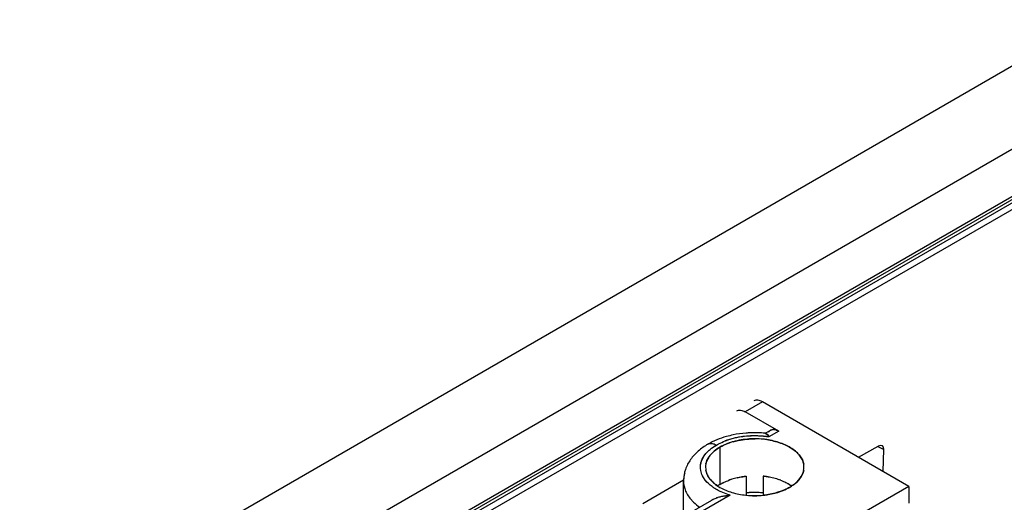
# Model space of a CAD drawing. Header units: inches. Extents: x 0 to 34, y 0 to 22.
# Tile 33 of 41: x 27.507 to 28.649, y 11.071 to 11.63. Entities that reach past the tile are written whole.
import ezdxf

# ---------------------------------------------------------------- set-up
doc = ezdxf.new("R2010")
doc.units = ezdxf.units.IN
doc.header["$LTSCALE"] = 1.87
doc.header["$MEASUREMENT"] = 0
doc.layers.get('0').update_dxf_attribs({"linetype": 'CONTINUOUS'})

msp = doc.modelspace()

# ---------------------------------------------------------------- linework, layer by layer
at = {"color": 7, "linetype": 'CONTINUOUS'}
for p, q in [((27.4048, 10.8531), (29.7071, 12.1824)), ((27.4463, 10.7811), (29.7487, 12.1105)), ((29.74, 12.0467), (27.4419, 10.7198)), ((27.4472, 10.7266), (29.7495, 12.0559)), ((29.7433, 12.0448), (27.4452, 10.7179)), ((29.7467, 12.0388), (27.4486, 10.7119)), ((28.3684, 11.1873), (28.3484, 11.1757)), ((28.5383, 11.0892), (28.3684, 11.1873)), ((28.3874, 11.1532), (28.3484, 11.1757)), ((28.3716, 11.1507), (28.3712, 11.1505)), ((28.3722, 11.1508), (28.3716, 11.1507)), ((28.3716, 11.1507), (28.3725, 11.1507)), ((28.3725, 11.1507), (28.3722, 11.1508)), ((28.3737, 11.1499), (28.3725, 11.1507)), ((28.3725, 11.1507), (28.3737, 11.1499)), ((28.3741, 11.1494), (28.3737, 11.1499)), ((28.3737, 11.1499), (28.3741, 11.1494)), ((28.3758, 11.1465), (28.3742, 11.1494)), ((28.3874, 11.1532), (28.3758, 11.1465)), ((28.3804, 11.1551), (28.3783, 11.1545)), ((28.3783, 11.1545), (28.3804, 11.1551)), ((28.3838, 11.1547), (28.3814, 11.1551)), ((28.3814, 11.1551), (28.3838, 11.1547)), ((28.3192, 11.1347), (28.3192, 11.0911)), ((28.48, 11.1229), (28.5026, 11.1359)), ((28.5024, 11.1354), (28.5094, 11.1319)), ((28.3009, 11.1247), (28.3029, 11.1273)), ((28.301, 11.1248), (28.3029, 11.1273)), ((28.304, 11.1191), (28.3057, 11.1223)), ((28.3057, 11.1223), (28.304, 11.1191)), ((28.309, 11.1267), (28.3112, 11.129)), ((28.3112, 11.129), (28.309, 11.1267)), ((28.5086, 11.1063), (28.5094, 11.1319)), ((28.3022, 11.0963), (28.3, 11.0995)), ((28.3022, 11.0964), (28.3001, 11.0994)), ((28.3497, 11.1009), (28.3497, 11.0791)), ((28.3694, 11.1009), (28.3694, 11.0791)), ((28.4134, 11.1005), (28.4106, 11.0967)), ((28.4106, 11.0967), (28.4134, 11.1005)), ((28.4152, 11.104), (28.4134, 11.1005)), ((28.4134, 11.1005), (28.4152, 11.104)), ((28.4163, 11.1077), (28.4152, 11.104)), ((28.4152, 11.104), (28.4163, 11.1077)), ((28.5383, 11.0892), (28.1151, 10.8449)), ((28.277, 11.0963), (28.2298, 11.069)), ((28.3981, 11.0924), (28.4015, 11.0902)), ((28.3981, 11.0924), (28.4015, 11.0902)), ((28.4106, 11.0967), (28.4078, 11.0938)), ((28.4078, 11.0938), (28.4106, 11.0967)), ((28.5383, 11.0892), (28.5383, 11.0699)), ((28.3311, 11.0789), (28.2743, 11.0461)), ((28.3235, 11.0779), (28.3311, 11.0789)), ((28.3311, 11.0789), (28.3235, 11.0779)), ((28.3094, 11.073), (28.3067, 11.0712))]:
    msp.add_line(p, q, dxfattribs=at)
at = {"color": 6, "linetype": 'CONTINUOUS'}
for p, q in [((28.3717, 11.1508), (28.3715, 11.1508)), ((28.3717, 11.1508), (28.3775, 11.1542)), ((28.2769, 11.0543), (28.2769, 11.0953)), ((28.3094, 11.073), (28.2764, 11.054))]:
    msp.add_line(p, q, dxfattribs=at)
at = {"color": 7, "linetype": 'CONTINUOUS'}
for centre, radius, start, end in [((28.3558, 11.0595), 0.0878, 104.074, 107.7019), ((28.3557, 11.0598), 0.0876, 104.0644, 107.7026), ((28.3572, 11.0538), 0.0938, 102.4692, 104.1003), ((28.3572, 11.0539), 0.0937, 102.4748, 104.1074), ((28.3582, 11.0494), 0.0983, 99.6173, 102.4602), ((28.3582, 11.0496), 0.0981, 99.6169, 102.4651), ((28.3591, 11.0442), 0.1035, 95.1805, 99.6195), ((28.3591, 11.0443), 0.1035, 95.1783, 99.6191), ((28.3595, 11.0403), 0.1074, 92.647, 95.2001), ((28.3595, 11.0404), 0.1074, 92.6467, 95.2012), ((28.3595, 11.0392), 0.1086, 92.2486, 92.6514), ((28.3595, 11.0392), 0.1085, 92.2484, 92.6513), ((28.3595, 11.0389), 0.1089, 88.235, 92.2487), ((28.3595, 11.0389), 0.1089, 88.2343, 92.2491), ((28.3596, 11.0394), 0.1083, 86.7246, 88.2337), ((28.3596, 11.0402), 0.1076, 84.598, 86.73), ((28.3596, 11.0402), 0.1075, 84.5981, 86.727), ((28.3598, 11.0426), 0.1052, 82.4265, 84.6006), ((28.3598, 11.0426), 0.1051, 82.4252, 84.6008), ((28.3602, 11.0454), 0.1023, 81.2078, 82.4232), ((28.3602, 11.0455), 0.1022, 81.2052, 82.4219), ((28.3681, 11.1444), 0.00783, 39.1487, 39.722), ((28.3683, 11.1447), 0.0075, 38.9368, 39.5259), ((28.3808, 11.1485), 0.00659, 112.7299, 119.9836), ((28.3808, 11.1485), 0.00657, 112.7141, 119.9538), ((28.3812, 11.1467), 0.0084, 88.2677, 95.0019), ((28.3812, 11.1467), 0.00838, 88.231, 94.9973), ((28.3538, 11.0657), 0.0813, 107.697, 110.5306), ((28.3536, 11.0664), 0.0807, 107.6974, 110.5539), ((28.3547, 11.069), 0.0748, 107.3395, 109.9925), ((28.3546, 11.0692), 0.0745, 107.364, 109.9776), ((28.3559, 11.0652), 0.0788, 105.861, 107.3749), ((28.3559, 11.0653), 0.0787, 105.8849, 107.3504), ((28.3596, 11.0465), 0.0978, 84.2502, 89.7504), ((28.3596, 11.047), 0.0974, 84.2595, 89.7912), ((28.3598, 11.0487), 0.0957, 83.4253, 84.2339), ((28.3598, 11.0492), 0.0952, 83.4268, 84.2383), ((28.3599, 11.0501), 0.0943, 81.6929, 83.428), ((28.36, 11.0504), 0.094, 81.6865, 83.4292), ((28.3218, 11.1114), 0.0193, 168.9279, 179.9599), ((28.3217, 11.1114), 0.0192, 168.973, 180.0541), ((28.3216, 11.1114), 0.0191, 180.0851, 180.8665), ((28.3215, 11.1114), 0.0191, 180.001, 181.3325), ((28.3219, 11.1115), 0.0194, 180.9038, 190.3735), ((28.3218, 11.1114), 0.0193, 181.3598, 190.3603), ((28.3972, 11.1114), 0.0194, 0.1303, 10.578), ((28.3973, 11.1114), 0.0193, 0.0366, 10.5659), ((28.3973, 11.1114), 0.0193, 348.7833, 359.9575), ((28.3974, 11.1114), 0.0192, 348.8258, 0.0527), ((28.3565, 11.0234), 0.0777, 102.8207, 107.7451), ((28.3565, 11.0235), 0.0777, 102.8432, 107.7692), ((28.3586, 11.0145), 0.0868, 95.8652, 102.868), ((28.3599, 11.0105), 0.091, 81.5428, 84.0223), ((28.3601, 11.0114), 0.09, 81.5581, 84.0577), ((28.3601, 11.0117), 0.0897, 81.3847, 81.5381), ((28.3602, 11.0125), 0.0889, 81.3946, 81.5539), ((28.3605, 11.0143), 0.087, 77.1589, 81.3974), ((28.3606, 11.0149), 0.0865, 77.1384, 81.4067), ((28.3623, 11.0222), 0.079, 72.081, 77.1349), ((28.3623, 11.0223), 0.0789, 72.0547, 77.1152), ((28.3044, 11.0953), 0.0275, 178.0824, 179.9995), ((28.3437, 11.0517), 0.0466, 122.0255, 125.2555), ((28.3437, 11.0518), 0.0465, 122.0363, 125.2638), ((28.3448, 11.1326), 0.0513, 236.9615, 240.0088), ((28.3448, 11.1324), 0.0512, 236.9358, 239.9847), ((28.3459, 11.0482), 0.0507, 119.4572, 122.0348), ((28.3459, 11.0483), 0.0506, 119.4542, 122.0454), ((28.347, 11.0464), 0.0528, 119.2706, 119.4728), ((28.3469, 11.0465), 0.0527, 119.2775, 119.47), ((28.3476, 11.0452), 0.0542, 117.8968, 119.2657), ((28.3476, 11.0453), 0.0541, 117.8917, 119.2724), ((28.3546, 11.0294), 0.0715, 107.7756, 110.5408), ((28.3545, 11.0296), 0.0712, 107.7517, 110.5272), ((28.3645, 11.0296), 0.0712, 69.4539, 71.9969), ((28.3647, 11.0298), 0.071, 69.467, 72.0201), ((28.3716, 11.0455), 0.0538, 60.5287, 61.891), ((28.3717, 11.0456), 0.0537, 60.5318, 61.8963), ((28.3736, 11.1335), 0.0524, 300.0694, 303.0624), ((28.3743, 11.1325), 0.0513, 299.9807, 303.0444), ((28.3762, 11.0529), 0.0452, 54.7194, 55.837), ((28.3762, 11.053), 0.0451, 54.7104, 55.8309), ((28.3332, 11.0242), 0.0546, 103.0365, 107.509), ((28.3332, 11.0243), 0.0545, 103.0309, 107.5112), ((28.3355, 11.0143), 0.0647, 100.7296, 103.0811), ((28.3354, 11.0148), 0.0642, 100.7129, 103.0842), ((28.3593, 11.1744), 0.0959, 263.9979, 264.1956), ((28.3593, 11.1738), 0.0954, 263.9978, 264.2005), ((28.3595, 11.1769), 0.0984, 264.2416, 275.7804), ((28.3595, 11.1765), 0.0981, 264.2101, 275.7892), ((28.3595, 10.9879), 0.0943, 91.9791, 95.9666), ((28.3595, 10.9881), 0.094, 91.9751, 95.9715), ((28.3595, 10.9868), 0.0953, 88.0174, 91.9839), ((28.3595, 10.9869), 0.0952, 88.0152, 91.9862), ((28.3596, 10.9878), 0.0943, 84.035, 88.0206), ((28.3596, 10.9881), 0.094, 84.0285, 88.0262), ((28.3597, 11.1752), 0.0967, 275.7687, 275.966), ((28.3597, 11.1744), 0.0959, 275.8043, 276.0053), ((28.3216, 11.1052), 0.0477, 222.4231, 222.8659), ((28.3246, 11.0465), 0.0306, 116.2888, 119.9461)]:
    msp.add_arc(centre, radius, start, end, dxfattribs=at)
at = {"color": 6, "linetype": 'CONTINUOUS'}
for centre, radius, start, end in [((28.3595, 11.0232), 0.1282, 84.6406, 92.2479), ((28.3597, 11.0253), 0.1261, 84.3327, 84.545), ((28.3176, 11.0953), 0.0407, 178.7394, 180)]:
    msp.add_arc(centre, radius, start, end, dxfattribs=at)
at = {"color": 7, "linetype": 'CONTINUOUS'}
msp.add_ellipse((28.5023, 11.1278), major_axis=(0.00526, 0.00854), ratio=0.555508, start_param=-0.769084, end_param=0.799276, dxfattribs=at)
for points, knots in [([(28.3684, 11.1873), (28.3676, 11.1878), (28.3659, 11.1886), (28.3632, 11.1892), (28.3607, 11.1892), (28.3593, 11.1886), (28.3586, 11.1883)], [0, 0, 0, 0, 0.289706, 0.549092, 0.78222, 1, 1, 1, 1]), ([(28.3386, 11.1767), (28.3392, 11.1771), (28.3407, 11.1776), (28.3432, 11.1777), (28.3458, 11.177), (28.3475, 11.1762), (28.3484, 11.1757)], [0, 0, 0, 0, 0.21778, 0.450908, 0.710294, 1, 1, 1, 1]), ([(28.3742, 11.1494), (28.3743, 11.1492), (28.375, 11.1483), (28.3755, 11.1473), (28.3758, 11.1465)], [0, 0, 0, 0, 0.218151, 1, 1, 1, 1]), ([(28.3775, 11.1542), (28.3773, 11.1541), (28.3765, 11.1535), (28.3758, 11.1528), (28.3754, 11.1522)], [0, 0, 0, 0, 0.246061, 1, 1, 1, 1]), ([(28.3838, 11.1547), (28.3841, 11.1546), (28.3853, 11.1543), (28.3865, 11.1537), (28.3874, 11.1532)], [0, 0, 0, 0, 0.237071, 1, 1, 1, 1]), ([(28.3029, 11.1273), (28.3033, 11.1278), (28.3052, 11.1299), (28.3073, 11.1318), (28.309, 11.1331)], [0, 0, 0, 0, 0.240062, 1, 1, 1, 1]), ([(28.3052, 11.1381), (28.3054, 11.1382), (28.3063, 11.1387), (28.3073, 11.1389), (28.308, 11.139)], [0, 0, 0, 0, 0.245662, 1, 1, 1, 1]), ([(28.308, 11.139), (28.3083, 11.139), (28.3094, 11.1391), (28.3106, 11.1389), (28.3114, 11.1387)], [0, 0, 0, 0, 0.237537, 1, 1, 1, 1]), ([(28.3087, 11.1329), (28.3092, 11.1333), (28.3112, 11.1348), (28.3133, 11.1362), (28.315, 11.1371)], [0, 0, 0, 0, 0.242626, 1, 1, 1, 1]), ([(28.309, 11.1331), (28.3095, 11.1335), (28.3114, 11.1349), (28.3134, 11.1362), (28.315, 11.1371)], [0, 0, 0, 0, 0.242996, 1, 1, 1, 1]), ([(28.3112, 11.129), (28.3118, 11.1295), (28.3143, 11.1316), (28.317, 11.1335), (28.3192, 11.1347)], [0, 0, 0, 0, 0.238931, 1, 1, 1, 1]), ([(28.3192, 11.1347), (28.3184, 11.1343), (28.3156, 11.1326), (28.313, 11.1306), (28.3112, 11.129)], [0, 0, 0, 0, 0.261279, 1, 1, 1, 1]), ([(28.3114, 11.1387), (28.3117, 11.1386), (28.3129, 11.1382), (28.3141, 11.1376), (28.315, 11.1371)], [0, 0, 0, 0, 0.236966, 1, 1, 1, 1]), ([(28.315, 11.1371), (28.3158, 11.1376), (28.3191, 11.1394), (28.3226, 11.1409), (28.3252, 11.1419)], [0, 0, 0, 0, 0.241198, 1, 1, 1, 1]), ([(28.315, 11.1371), (28.3158, 11.1376), (28.3191, 11.1394), (28.3226, 11.1409), (28.3252, 11.1419)], [0, 0, 0, 0, 0.241022, 1, 1, 1, 1]), ([(28.3192, 11.1347), (28.3199, 11.1352), (28.3231, 11.1369), (28.3265, 11.1383), (28.3291, 11.1393)], [0, 0, 0, 0, 0.240548, 1, 1, 1, 1]), ([(28.3291, 11.1393), (28.3282, 11.139), (28.3248, 11.1377), (28.3215, 11.1361), (28.3192, 11.1347)], [0, 0, 0, 0, 0.259297, 1, 1, 1, 1]), ([(28.3343, 11.141), (28.3363, 11.1416), (28.3447, 11.1436), (28.3534, 11.1444), (28.36, 11.1444)], [0, 0, 0, 0, 0.242626, 1, 1, 1, 1]), ([(28.36, 11.1444), (28.3578, 11.1444), (28.3491, 11.1441), (28.3405, 11.1427), (28.3343, 11.141)], [0, 0, 0, 0, 0.255746, 1, 1, 1, 1]), ([(28.3735, 11.1434), (28.3789, 11.1426), (28.3891, 11.1402), (28.4006, 11.1348), (28.4078, 11.1292), (28.4119, 11.1248), (28.4149, 11.1201), (28.416, 11.1166), (28.4163, 11.1149)], [0, 0, 0, 0, 0.301832, 0.572073, 0.692633, 0.803205, 0.904838, 1, 1, 1, 1]), ([(28.4163, 11.1149), (28.416, 11.1166), (28.4149, 11.1201), (28.4119, 11.1248), (28.4078, 11.1293), (28.4006, 11.1348), (28.3891, 11.1402), (28.3789, 11.1426), (28.3735, 11.1434)], [0, 0, 0, 0, 0.095173, 0.196816, 0.307337, 0.427909, 0.698177, 1, 1, 1, 1]), ([(28.2969, 11.1078), (28.2964, 11.1107), (28.2966, 11.1168), (28.2993, 11.1223), (28.301, 11.1248)], [0, 0, 0, 0, 0.484688, 1, 1, 1, 1]), ([(28.2969, 11.1078), (28.2964, 11.1107), (28.2966, 11.1168), (28.2992, 11.1222), (28.3009, 11.1247)], [0, 0, 0, 0, 0.484994, 1, 1, 1, 1]), ([(28.3057, 11.1223), (28.3059, 11.1227), (28.3069, 11.1242), (28.3081, 11.1257), (28.309, 11.1267)], [0, 0, 0, 0, 0.242717, 1, 1, 1, 1]), ([(28.309, 11.1267), (28.3087, 11.1264), (28.3075, 11.125), (28.3064, 11.1235), (28.3057, 11.1223)], [0, 0, 0, 0, 0.257863, 1, 1, 1, 1]), ([(28.3028, 11.1151), (28.3029, 11.1154), (28.3032, 11.1168), (28.3036, 11.1182), (28.304, 11.1191)], [0, 0, 0, 0, 0.246566, 1, 1, 1, 1]), ([(28.304, 11.1191), (28.3039, 11.1188), (28.3034, 11.1175), (28.303, 11.1161), (28.3028, 11.1151)], [0, 0, 0, 0, 0.254115, 1, 1, 1, 1]), ([(28.2784, 11.1046), (28.2782, 11.104), (28.2774, 11.1012), (28.2769, 11.0984), (28.2769, 11.0963)], [0, 0, 0, 0, 0.254253, 1, 1, 1, 1]), ([(28.3001, 11.0994), (28.2997, 11.1001), (28.2982, 11.1027), (28.2972, 11.1056), (28.2969, 11.1078)], [0, 0, 0, 0, 0.259707, 1, 1, 1, 1]), ([(28.3, 11.0995), (28.2996, 11.1002), (28.2982, 11.1028), (28.2972, 11.1057), (28.2969, 11.1078)], [0, 0, 0, 0, 0.259545, 1, 1, 1, 1]), ([(28.305, 11.1016), (28.3048, 11.1021), (28.3038, 11.1041), (28.3031, 11.1063), (28.3028, 11.108)], [0, 0, 0, 0, 0.257504, 1, 1, 1, 1]), ([(28.3028, 11.108), (28.3029, 11.1074), (28.3034, 11.1052), (28.3042, 11.1031), (28.305, 11.1016)], [0, 0, 0, 0, 0.244151, 1, 1, 1, 1]), ([(28.3168, 11.0895), (28.3155, 11.0904), (28.311, 11.0937), (28.307, 11.098), (28.305, 11.1016)], [0, 0, 0, 0, 0.273962, 1, 1, 1, 1]), ([(28.305, 11.1016), (28.3056, 11.1005), (28.3087, 11.0957), (28.3132, 11.0919), (28.3168, 11.0895)], [0, 0, 0, 0, 0.228941, 1, 1, 1, 1]), ([(28.3392, 11.0992), (28.3401, 11.0994), (28.3435, 11.1001), (28.347, 11.1007), (28.3497, 11.1009)], [0, 0, 0, 0, 0.246569, 1, 1, 1, 1]), ([(28.2769, 11.0953), (28.2769, 11.0914), (28.2787, 11.0831), (28.2835, 11.0762), (28.2864, 11.0731)], [0, 0, 0, 0, 0.475393, 1, 1, 1, 1]), ([(28.3132, 11.0868), (28.3121, 11.0875), (28.3081, 11.0902), (28.3044, 11.0935), (28.3022, 11.0964)], [0, 0, 0, 0, 0.267444, 1, 1, 1, 1]), ([(28.3132, 11.0868), (28.3121, 11.0875), (28.3081, 11.0902), (28.3044, 11.0935), (28.3022, 11.0963)], [0, 0, 0, 0, 0.267317, 1, 1, 1, 1]), ([(28.3192, 11.0881), (28.3235, 11.0856), (28.3334, 11.0816), (28.3438, 11.0796), (28.3493, 11.079)], [0, 0, 0, 0, 0.475836, 1, 1, 1, 1]), ([(28.3223, 11.0931), (28.3229, 11.0934), (28.3252, 11.0946), (28.3277, 11.0956), (28.3295, 11.0963)], [0, 0, 0, 0, 0.243292, 1, 1, 1, 1]), ([(28.3223, 11.0931), (28.3228, 11.0934), (28.3252, 11.0946), (28.3277, 11.0956), (28.3295, 11.0963)], [0, 0, 0, 0, 0.243284, 1, 1, 1, 1]), ([(28.3895, 11.0963), (28.3902, 11.0961), (28.3927, 11.0951), (28.3952, 11.0939), (28.397, 11.093)], [0, 0, 0, 0, 0.256846, 1, 1, 1, 1]), ([(28.3895, 11.0963), (28.3902, 11.0961), (28.3927, 11.0951), (28.3952, 11.0939), (28.397, 11.093)], [0, 0, 0, 0, 0.25686, 1, 1, 1, 1]), ([(28.3999, 11.0881), (28.3991, 11.0877), (28.3959, 11.0859), (28.3926, 11.0845), (28.39, 11.0835)], [0, 0, 0, 0, 0.240559, 1, 1, 1, 1]), ([(28.39, 11.0835), (28.3909, 11.0838), (28.3943, 11.0852), (28.3976, 11.0867), (28.3999, 11.0881)], [0, 0, 0, 0, 0.259286, 1, 1, 1, 1]), ([(28.4078, 11.0938), (28.4074, 11.0935), (28.4056, 11.0919), (28.4037, 11.0905), (28.4022, 11.0895)], [0, 0, 0, 0, 0.241621, 1, 1, 1, 1]), ([(28.4022, 11.0895), (28.4028, 11.0899), (28.4047, 11.0912), (28.4066, 11.0927), (28.4078, 11.0938)], [0, 0, 0, 0, 0.258497, 1, 1, 1, 1]), ([(28.3111, 11.074), (28.3116, 11.0742), (28.3134, 11.075), (28.3153, 11.0757), (28.3168, 11.0762)], [0, 0, 0, 0, 0.247543, 1, 1, 1, 1]), ([(28.3168, 11.0762), (28.3163, 11.0761), (28.3144, 11.0754), (28.3125, 11.0746), (28.3111, 11.074)], [0, 0, 0, 0, 0.252336, 1, 1, 1, 1]), ([(28.3206, 11.0828), (28.3199, 11.0831), (28.3174, 11.0843), (28.315, 11.0857), (28.3132, 11.0868)], [0, 0, 0, 0, 0.257232, 1, 1, 1, 1]), ([(28.3206, 11.0828), (28.3199, 11.0831), (28.3174, 11.0843), (28.3149, 11.0857), (28.3132, 11.0868)], [0, 0, 0, 0, 0.257302, 1, 1, 1, 1]), ([(28.3311, 11.0789), (28.3302, 11.0792), (28.3266, 11.0803), (28.3231, 11.0817), (28.3206, 11.0828)], [0, 0, 0, 0, 0.256715, 1, 1, 1, 1]), ([(28.3311, 11.0789), (28.3302, 11.0792), (28.3266, 11.0803), (28.3231, 11.0817), (28.3206, 11.0828)], [0, 0, 0, 0, 0.256611, 1, 1, 1, 1]), ([(28.39, 11.0835), (28.3884, 11.083), (28.3818, 11.0808), (28.375, 11.0795), (28.3698, 11.079)], [0, 0, 0, 0, 0.240738, 1, 1, 1, 1]), ([(28.3698, 11.079), (28.3715, 11.0792), (28.3784, 11.0801), (28.3852, 11.0818), (28.39, 11.0835)], [0, 0, 0, 0, 0.258389, 1, 1, 1, 1]), ([(28.2867, 11.0728), (28.2873, 11.0721), (28.2901, 11.0693), (28.2931, 11.0668), (28.2956, 11.0651)], [0, 0, 0, 0, 0.239761, 1, 1, 1, 1]), ([(28.3066, 11.0712), (28.307, 11.0715), (28.3084, 11.0725), (28.3099, 11.0734), (28.3111, 11.074)], [0, 0, 0, 0, 0.245919, 1, 1, 1, 1])]:
    msp.add_open_spline(points, degree=3, knots=knots, dxfattribs=at)
at = {"color": 6, "linetype": 'CONTINUOUS'}
for points, knots in [([(28.3344, 11.1489), (28.3318, 11.1483), (28.3217, 11.1459), (28.3118, 11.142), (28.3052, 11.1381)], [0, 0, 0, 0, 0.259364, 1, 1, 1, 1]), ([(28.3545, 11.1513), (28.3528, 11.1512), (28.3461, 11.1508), (28.3394, 11.1499), (28.3344, 11.1489)], [0, 0, 0, 0, 0.252288, 1, 1, 1, 1]), ([(28.3052, 11.1381), (28.3012, 11.1358), (28.2938, 11.1306), (28.2847, 11.1208), (28.2785, 11.1091), (28.277, 11.1005), (28.2769, 11.0962)], [0, 0, 0, 0, 0.260649, 0.511102, 0.756379, 1, 1, 1, 1])]:
    msp.add_open_spline(points, degree=3, knots=knots, dxfattribs=at)
at = {"color": 7, "linetype": 'CONTINUOUS'}
msp.add_open_spline([(28.3029, 11.1273), (28.3029, 11.1273), (28.3029, 11.1273), (28.3029, 11.1273)], degree=3, dxfattribs=at)

doc.saveas('drawing.dxf')
